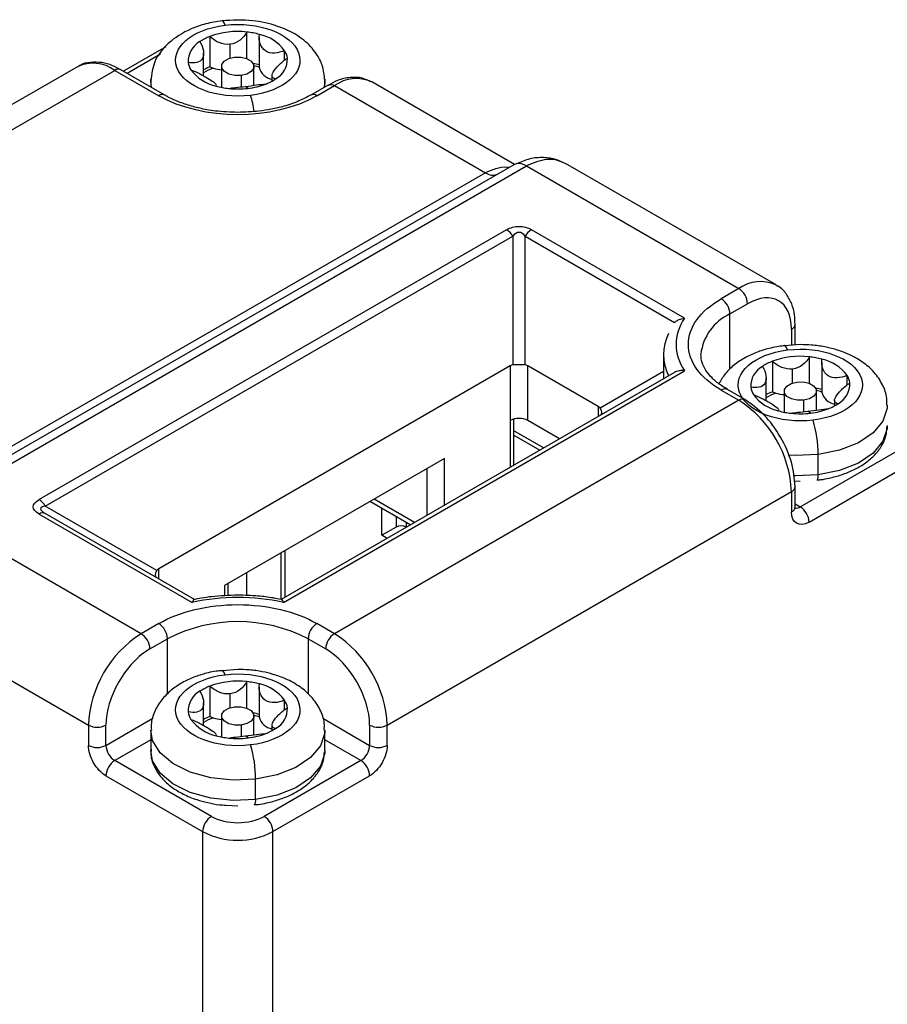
# Model space of a CAD drawing. Header units: millimetres. Extents: x 13 to 546, y 13 to 419.
# Tile 42 of 44: x 504 to 527, y 324 to 350. Entities that reach past the tile are written whole.
import ezdxf

# ---------------------------------------------------------------- set-up
doc = ezdxf.new("R2010")
doc.units = ezdxf.units.MM
doc.header["$LTSCALE"] = 2

msp = doc.modelspace()

# ---------------------------------------------------------------- linework, layer by layer
for p, q in [((510.1392, 349.1994), (510.1392, 349.9123)), ((509.1475, 349.7923), (509.1475, 348.9757)), ((509.6912, 349.2125), (509.6912, 349.5844)), ((510.4714, 349.7653), (510.4714, 348.9807)), ((507.9639, 349.513), (506.8325, 348.8599)), ((507.8199, 349.3172), (506.9302, 348.8035)), ((508.9794, 348.7361), (508.9794, 349.3443)), ((511.1532, 349.1567), (511.1532, 349.4125)), ((505.5967, 348.9824), (494.7544, 342.7233)), ((495.7543, 342.6242), (506.5966, 348.8834)), ((506.5966, 348.8834), (507.7751, 348.203)), ((507.9418, 348.2195), (506.7633, 348.8999)), ((509.4631, 348.9922), (509.4631, 348.4275)), ((509.9854, 348.7473), (509.9854, 348.4414)), ((510.3298, 348.4845), (510.3298, 348.9922)), ((510.8134, 348.7446), (510.8134, 348.5967)), ((507.5631, 348.6111), (507.5639, 348.6469)), ((507.5631, 348.6111), (507.5631, 348.4381)), ((507.5854, 348.4252), (507.5631, 348.6111)), ((509.3157, 348.4816), (509.3156, 348.4626)), ((509.3215, 348.461), (509.3215, 348.4816)), ((512.3225, 348.4917), (511.8511, 348.2195)), ((512.2291, 348.6442), (512.2298, 348.6111)), ((512.2298, 348.4381), (512.2298, 348.6111)), ((512.3186, 348.4893), (512.3225, 348.4917)), ((517.3183, 346.3636), (513.4891, 348.5742)), ((510.1701, 348.4021), (510.1017, 348.4544)), ((512.0178, 348.203), (512.4892, 348.4752)), ((512.4892, 348.4752), (516.5365, 346.1387)), ((516.5365, 346.1387), (500.5088, 336.886)), ((517.3008, 346.3545), (501.2731, 337.1019)), ((501.6064, 337.0689), (517.6342, 346.3216)), ((517.6342, 346.3216), (523.3315, 343.0326)), ((524.3314, 343.1316), (518.7485, 346.3545)), ((517.1056, 344.6129), (504.5662, 337.3741)), ((521.8802, 342.2414), (517.7722, 344.6129)), ((504.7329, 337.1981), (517.2722, 344.437)), ((517.2722, 344.437), (517.2722, 340.9854)), ((517.6056, 340.9854), (517.6056, 344.437)), ((517.6056, 344.437), (521.6069, 342.1271)), ((523.3315, 343.0326), (522.8601, 342.7604)), ((523.0958, 342.3522), (523.5672, 342.6243)), ((523.0958, 340.8707), (523.0958, 342.3522)), ((524.7457, 341.9438), (524.7457, 341.5121)), ((524.8433, 341.5355), (524.8433, 342.0798)), ((524.9814, 341.5316), (524.5623, 341.497)), ((521.3147, 341.2636), (521.3147, 340.6694)), ((525.2241, 340.491), (525.2241, 341.204)), ((517.2032, 340.964), (507.7751, 335.5213)), ((511.1187, 334.6177), (521.8802, 340.8302)), ((517.2032, 340.964), (517.2032, 339.4943)), ((519.5602, 339.8755), (517.6746, 340.964)), ((517.6746, 339.4943), (517.6746, 340.964)), ((524.2324, 341.0839), (524.2324, 340.2674)), ((524.7762, 340.5041), (524.7762, 340.876)), ((525.5564, 341.057), (525.5564, 340.2724)), ((521.6069, 340.7852), (511.0587, 334.6958)), ((521.3147, 340.8088), (519.6132, 339.8264)), ((524.0644, 340.0278), (524.0644, 340.6359)), ((526.2382, 340.4484), (526.2382, 340.7042)), ((522.8601, 340.3112), (523.3315, 340.0391)), ((523.4981, 340.0556), (523.0267, 340.3277)), ((523.3315, 340.0391), (512.4892, 333.7799)), ((524.5481, 340.2838), (524.5481, 339.7192)), ((525.0703, 340.039), (525.0703, 339.7331)), ((525.4147, 339.7761), (525.4147, 340.2838)), ((525.8984, 340.0362), (525.8984, 339.8883)), ((519.5602, 339.8755), (519.5602, 339.6036)), ((524.4006, 339.7733), (524.4005, 339.7543)), ((524.4064, 339.7526), (524.4064, 339.7733)), ((517.3008, 338.2993), (517.3008, 339.5334)), ((525.255, 339.6938), (525.1866, 339.746)), ((517.2032, 339.4943), (517.2032, 338.243)), ((518.5227, 339.0047), (517.6746, 339.4943)), ((527.3147, 339.3584), (527.3142, 339.3311)), ((518.098, 338.7595), (517.3008, 339.2197)), ((517.3008, 339.107), (518.0004, 338.7031)), ((515.4354, 338.4738), (509.5429, 335.0721)), ((515.4354, 337.2225), (515.4354, 338.4738)), ((524.9814, 337.1813), (527.5741, 338.678)), ((525.4602, 338.04), (525.4602, 338.5844)), ((514.964, 338.2016), (514.964, 336.9503)), ((525.2171, 336.773), (527.8098, 338.2698)), ((524.819, 337.8811), (524.9814, 337.8705)), ((524.8433, 337.1813), (524.8433, 337.7257)), ((513.9034, 331.3305), (524.7457, 337.5896)), ((524.7457, 337.5896), (524.7457, 337.0452)), ((507.7221, 335.4722), (504.7329, 337.1981)), ((513.4519, 337.3287), (514.5357, 336.703)), ((514.6333, 336.7594), (513.5496, 337.3851)), ((513.762, 336.4177), (513.762, 337.1497)), ((524.8433, 337.261), (524.9814, 337.1813)), ((507.3037, 333.7799), (501.6064, 337.0689)), ((504.5662, 336.9892), (508.6742, 334.6177)), ((504.6975, 337.0189), (504.6772, 337.0412)), ((508.7342, 334.6958), (504.7329, 337.0057)), ((514.1391, 336.932), (514.1391, 336.6354)), ((514.1391, 336.6354), (513.762, 336.4177)), ((514.4219, 336.6374), (514.4219, 336.7687)), ((513.9017, 336.337), (513.762, 336.4177)), ((511.0631, 334.6984), (511.0631, 335.9497)), ((511.1598, 336.0055), (511.1598, 334.7542)), ((507.7751, 335.2495), (507.7751, 335.5213)), ((510.1359, 334.8023), (510.1359, 335.4144)), ((509.5429, 335.0721), (509.5429, 334.7924)), ((509.6405, 334.7981), (509.6405, 335.1284)), ((500.5827, 334.394), (505.8895, 331.3305)), ((507.7751, 334.0521), (507.3037, 333.7799)), ((512.4892, 333.7799), (512.0178, 334.0521)), ((507.5394, 333.3717), (508.0108, 333.6438)), ((508.0108, 332.1624), (508.0108, 333.6438)), ((511.7821, 333.6438), (512.2535, 333.3717)), ((511.7821, 333.6438), (511.7821, 332.1613)), ((509.8964, 332.8232), (509.4774, 332.7886)), ((509.1475, 332.3756), (509.1475, 331.559)), ((510.1392, 331.7827), (510.1392, 332.4956)), ((509.6912, 331.7958), (509.6912, 332.1677)), ((510.4714, 332.3486), (510.4714, 331.564)), ((508.9794, 331.3194), (508.9794, 331.9276)), ((511.1532, 331.74), (511.1532, 331.9958)), ((505.8895, 331.3305), (505.8895, 330.7861)), ((506.3609, 330.7861), (507.6168, 331.5111)), ((506.3609, 330.7861), (506.3609, 331.3305)), ((509.4631, 331.5754), (509.4631, 331.0108)), ((509.9854, 331.3306), (509.9854, 331.0247)), ((510.3298, 331.0678), (510.3298, 331.5754)), ((510.8134, 331.3279), (510.8134, 331.18)), ((512.174, 331.5123), (513.432, 330.7861)), ((513.432, 331.3305), (513.432, 330.7861)), ((513.9034, 330.7861), (513.9034, 331.3305)), ((507.5631, 331.1944), (507.5631, 330.65)), ((509.3157, 331.0649), (509.3156, 331.0459)), ((509.3215, 331.0443), (509.3215, 331.0649)), ((512.2298, 330.65), (512.2298, 331.1944)), ((507.5631, 330.9358), (506.5966, 330.3779)), ((510.1701, 330.9854), (510.1017, 331.0377)), ((513.1963, 330.3779), (512.2298, 330.9358)), ((512.2298, 330.65), (512.2293, 330.6228)), ((509.1893, 328.8811), (506.5966, 330.3779)), ((513.1963, 330.3779), (510.6035, 328.8811)), ((506.3609, 329.9696), (508.9536, 328.4729)), ((510.3753, 329.3317), (510.3753, 329.8761)), ((510.8392, 328.4729), (513.432, 329.9696)), ((509.5677, 329.1836), (509.8964, 329.1621)), ((508.9536, 328.4729), (508.9536, 313.5029)), ((510.8392, 313.5029), (510.8392, 328.4729))]:
    msp.add_line(p, q)
at = {"flags": 128}
for points in [[(509.5544, 350.0971), (509.5277, 350.1602), (509.5021, 350.1998), (509.4784, 350.2146), (509.4743, 350.2146)], [(509.9854, 348.7473), (509.8163, 348.7463), (509.6594, 348.7827), (509.5386, 348.851), (509.4723, 348.9408), (509.4706, 349.0384), (509.5337, 349.129), (509.652, 349.1987), (509.8075, 349.237)], [(509.8075, 349.237), (509.9766, 349.238), (510.1334, 349.2016), (510.2542, 349.1333), (510.3205, 349.0435), (510.3223, 348.9459), (510.2592, 348.8553), (510.1409, 348.7856), (509.9854, 348.7473)], [(510.4714, 348.9807), (510.4714, 348.9766), (510.4717, 348.9687)], [(512.2298, 348.6111), (512.2262, 348.5369), (512.2075, 348.4252)], [(512.3225, 348.4917), (512.3225, 348.4917), (512.3582, 348.5049), (512.399, 348.5065), (512.4432, 348.4965), (512.4892, 348.4752)], [(517.3717, 346.3809), (517.3351, 346.3706), (517.3008, 346.3545)], [(524.6394, 341.3888), (524.6127, 341.4518), (524.587, 341.4915), (524.5633, 341.5063), (524.5611, 341.5064)], [(525.0703, 340.039), (524.9012, 340.038), (524.7444, 340.0744), (524.6236, 340.1427), (524.5573, 340.2325), (524.5555, 340.3301), (524.6186, 340.4206), (524.7369, 340.4903), (524.8925, 340.5286)], [(524.8925, 340.5286), (525.0615, 340.5296), (525.2184, 340.4932), (525.3392, 340.4249), (525.4055, 340.3351), (525.4072, 340.2375), (525.3442, 340.147), (525.2258, 340.0772), (525.0703, 340.039)], [(525.5564, 340.2724), (525.5564, 340.2682), (525.5567, 340.2603)], [(527.3147, 339.905), (527.3112, 339.8285), (527.1985, 339.483), (526.9348, 339.166), (526.5379, 338.8992), (526.035, 338.7009), (525.4602, 338.5844)], [(527.3142, 339.3311), (527.3112, 339.2842), (527.1985, 338.9386), (526.9348, 338.6216), (526.5379, 338.3549), (526.035, 338.1565), (525.4602, 338.04)], [(525.4602, 338.5844), (524.8529, 338.5578), (524.6523, 338.5692)], [(525.4602, 338.04), (524.8529, 338.0134), (524.7936, 338.0157)], [(509.5544, 332.6804), (509.5277, 332.7434), (509.5021, 332.7831), (509.4784, 332.7979), (509.4761, 332.798)], [(509.9854, 331.3306), (509.8163, 331.3296), (509.6594, 331.366), (509.5386, 331.4343), (509.4723, 331.5241), (509.4706, 331.6217), (509.5337, 331.7123), (509.652, 331.782), (509.8075, 331.8203)], [(509.8075, 331.8203), (509.9766, 331.8213), (510.1334, 331.7849), (510.2542, 331.7166), (510.3205, 331.6268), (510.3223, 331.5292), (510.2592, 331.4386), (510.1409, 331.3689), (509.9854, 331.3306)], [(510.4714, 331.564), (510.4714, 331.5599), (510.4717, 331.552)], [(510.3753, 329.8761), (509.7679, 329.8494), (509.1693, 329.9145), (508.6202, 330.0667), (508.1581, 330.2958), (507.8145, 330.5862), (507.6128, 330.918), (507.5631, 331.1921)], [(512.2298, 331.1966), (512.2262, 331.1202), (512.1136, 330.7746), (511.8498, 330.4577), (511.453, 330.1909), (510.95, 329.9925), (510.3753, 329.8761)], [(510.3753, 329.3317), (509.7679, 329.3051), (509.1693, 329.3701), (508.6202, 329.5224), (508.1581, 329.7515), (507.8145, 330.0418), (507.6128, 330.3736), (507.5631, 330.65)], [(512.2293, 330.6228), (512.2262, 330.5758), (512.1136, 330.2303), (511.8498, 329.9133), (511.453, 329.6465), (510.95, 329.4482), (510.3753, 329.3317)]]:
    msp.add_lwpolyline(points, dxfattribs=at)
for centre, radius, start, end in [((509.8945, 347.777), 2.1493, 83.46442, 110.33943), ((509.9223, 347.8417), 2.0819, 74.53843, 84.0198), ((510.2387, 348.7361), 1.1375, 36.48787, 77.89231), ((509.1697, 349.1244), 0.6036, 118.4257, 182.37149), ((509.6351, 348.524), 1.3588, 111.03132, 123.63971), ((510.7254, 349.1433), 0.5055, 7.74695, 32.17721), ((506.0135, 348.0928), 0.9824, 53.58586, 115.10368), ((509.0675, 349.1676), 0.5055, 187.74695, 212.17721), ((509.9399, 347.1008), 2.0043, 74.44829, 79.42904), ((509.95, 347.2488), 1.7973, 73.12543, 77.82276), ((510.6232, 349.1865), 0.6036, 298.4257, 2.37149), ((506.6942, 348.7471), 0.1677, 65.69288, 125.61758), ((509.5542, 349.5748), 1.1375, 216.48787, 257.89231), ((509.6762, 347.6173), 1.4577, 111.26464, 118.55299), ((509.682, 347.7008), 1.3172, 109.63871, 122.23383), ((509.4835, 349.735), 0.8303, 246.12939, 252.89698), ((509.5441, 349.9465), 1.0502, 253.12863, 265.57627), ((510.8906, 349.0682), 0.4305, 193.3571, 259.67259), ((509.9466, 350.3414), 1.9521, 276.57291, 290.97501), ((510.1577, 349.7869), 1.3588, 291.03132, 303.63971), ((513.0752, 347.6553), 1.0078, 65.75252, 125.55794), ((507.872, 348.0716), 0.1633, 63.78939, 126.40625), ((509.8706, 350.4692), 2.0819, 254.53843, 264.0198), ((509.8964, 350.6781), 2.2923, 263.92361, 276.85755), ((507.9104, 347.4606), 2.4469, 7.57239, 17.92871), ((511.9206, 348.0709), 0.164, 53.67031, 115.36312), ((517.4272, 346.0162), 0.3689, 55.86916, 98.64514), ((516.7318, 346.4112), 0.3353, 234.38183, 294.31395), ((516.8511, 344.2049), 0.4809, 28.85561, 58.04533), ((518.0267, 344.2049), 0.4809, 121.95467, 151.14439), ((523.9181, 342.2127), 1.0081, 66.09344, 125.58259), ((523.0554, 342.601), 0.5123, 2.60548, 57.39452), ((522.584, 342.3289), 0.5123, 2.60548, 57.39452), ((523.6517, 341.1277), 1.3448, 114.41825, 173.80668), ((524.6762, 342.0968), 0.1681, 294.41815, 353.80773), ((522.5892, 341.2636), 1.2737, 153.4556, 206.5444), ((524.9795, 339.0686), 2.1493, 83.46442, 110.33943), ((525.0072, 339.1334), 2.0819, 74.53843, 84.0198), ((525.3237, 340.0278), 1.1375, 36.48787, 77.89231), ((524.2547, 340.4161), 0.6036, 118.4257, 182.37149), ((524.7201, 339.8156), 1.3588, 111.03132, 123.63971), ((525.8103, 340.435), 0.5055, 7.74695, 32.17721), ((522.9577, 340.1749), 0.1677, 65.69288, 125.61758), ((524.1524, 340.4592), 0.5055, 187.74695, 212.17721), ((525.0249, 338.3924), 2.0043, 74.44829, 79.42904), ((525.035, 338.5405), 1.7973, 73.12543, 77.82276), ((525.7081, 340.4782), 0.6036, 298.4257, 2.37149), ((523.4282, 339.9119), 0.1598, 64.0346, 127.25429), ((521.6752, 337.4499), 3.0736, 2.60548, 57.39452), ((524.6391, 340.8664), 1.1375, 216.48787, 257.89231), ((524.7611, 338.909), 1.4577, 111.26464, 118.55299), ((524.767, 338.9925), 1.3172, 109.63871, 122.23383), ((524.5684, 341.0266), 0.8303, 246.12939, 252.89698), ((524.6291, 341.2381), 1.0502, 253.12863, 265.57627), ((525.9756, 340.3598), 0.4305, 193.3571, 259.67259), ((525.0316, 341.633), 1.9521, 276.57291, 290.97501), ((525.2427, 341.0786), 1.3588, 291.03132, 303.63971), ((517.4389, 339.0394), 0.5123, 62.60967, 117.39033), ((524.9556, 341.7608), 2.0819, 254.53843, 264.0198), ((524.9813, 341.9697), 2.2923, 263.92361, 276.85755), ((522.2771, 338.5823), 3.1831, 0.03885, 16.8595), ((525.2812, 338.0029), 0.1828, 324.73765, 11.7093), ((524.6765, 337.7423), 0.1677, 294.37563, 354.29401), ((504.3117, 336.9661), 0.4809, 28.85561, 58.04533), ((524.6765, 337.1979), 0.1676, 294.37466, 354.3052), ((524.8793, 337.3301), 0.1805, 258.12746, 304.45485), ((524.7053, 336.7497), 0.5123, 2.60548, 57.39452), ((504.6639, 336.8529), 0.1677, 65.68605, 125.61817), ((514.2805, 336.3625), 0.3074, 62.60967, 117.39033), ((507.4991, 333.6206), 0.5123, 2.60548, 57.39452), ((509.8964, 330.0046), 4.0987, 62.60967, 117.39033), ((512.2938, 333.6206), 0.5123, 122.60548, 177.39452), ((508.9599, 331.1907), 3.0736, 122.60548, 177.39452), ((507.0277, 333.3484), 0.5123, 2.60548, 57.39452), ((512.7652, 333.3484), 0.5123, 122.60548, 177.39452), ((510.8329, 331.1907), 3.0736, 2.60548, 57.39452), ((509.6351, 331.1073), 1.3588, 111.03132, 123.63971), ((509.8945, 330.3603), 2.1493, 83.46442, 110.33943), ((509.9223, 330.425), 2.0819, 74.53843, 84.0198), ((510.2387, 331.3194), 1.1375, 36.48787, 77.89231), ((509.1697, 331.7077), 0.6036, 118.4257, 182.37149), ((510.7254, 331.7266), 0.5055, 7.74695, 32.17721), ((509.0675, 331.7509), 0.5055, 187.74695, 212.17721), ((509.9399, 329.6841), 2.0043, 74.44829, 79.42904), ((509.95, 329.8321), 1.7973, 73.12543, 77.82276), ((510.6232, 331.7698), 0.6036, 298.4257, 2.37149), ((506.1252, 331.7854), 0.5123, 242.60967, 297.39033), ((509.5542, 332.1581), 1.1375, 216.48787, 257.89231), ((509.6762, 330.2006), 1.4577, 111.26464, 118.55299), ((509.682, 330.2841), 1.3172, 109.63871, 122.23383), ((509.4835, 332.3183), 0.8303, 246.12939, 252.89698), ((509.5441, 332.5298), 1.0502, 253.12863, 265.57627), ((510.8906, 331.6515), 0.4305, 193.3571, 259.67259), ((513.6677, 331.7854), 0.5123, 242.60967, 297.39033), ((509.9466, 332.9247), 1.9521, 276.57291, 290.97501), ((510.1577, 332.3702), 1.3588, 291.03132, 303.63971), ((509.8706, 333.0525), 2.0819, 254.53843, 264.0198), ((509.8964, 333.2614), 2.2923, 263.92361, 276.85755), ((507.1922, 329.8739), 3.1831, 0.03885, 16.8595), ((506.1252, 331.241), 0.5123, 242.60967, 297.39033), ((506.8726, 330.8094), 0.5123, 182.60548, 237.39452), ((512.9202, 330.8094), 0.5123, 302.60548, 357.39452), ((513.6677, 331.241), 0.5123, 242.60967, 297.39033), ((506.8726, 329.9463), 0.5123, 122.60548, 177.39452), ((512.9202, 329.9463), 0.5123, 2.60548, 57.39452), ((510.1963, 329.2946), 0.1828, 324.73765, 11.7093), ((509.4654, 328.4496), 0.5123, 122.60548, 177.39452), ((510.3275, 328.4496), 0.5123, 2.60548, 57.39452), ((509.8964, 330.2925), 2.0494, 242.60967, 297.39033)]:
    msp.add_arc(centre, radius, start, end)
for centre, major_axis, ratio, start_param, end_param in [((517.4389, 340.5558), (-0.2357, 0.4082), 0.5773346, 6.0213453, 6.2831447), ((517.4389, 340.9407), (0.3333, 0), 0.1546151, 1.0471976, 2.0943951), ((517.4389, 340.5558), (0.2357, 0.4082), 0.5773346, 0.0000406, 0.26184), ((519.3245, 339.4673), (0.2357, 0.4082), 0.5773346, 6.0214266, 6.2832259), ((519.3245, 339.8522), (0.322, -0.1859), 0.4640489, 6.0213507, 7.0685483), ((508.0108, 335.498), (0.322, 0.1859), 0.4640489, 2.3562297, 3.4034272), ((508.0108, 335.1131), (-0.2357, 0.4082), 0.5773346, 6.2831447, 6.5449441)]:
    msp.add_ellipse(centre, major_axis=major_axis, ratio=ratio, start_param=start_param, end_param=end_param)
for points, knots in [([(509.4743, 350.2146), (509.3281, 350.191), (509.0402, 350.1445), (508.5245, 349.9635), (508.013, 349.6405), (507.6335, 349.1532), (507.5856, 348.7841), (507.5631, 348.6109)], [0, 0, 0, 0, 0.1444809, 0.2844297, 0.5479105, 0.7879048, 1, 1, 1, 1]), ([(510.2385, 348.2138), (509.3382, 348.1048), (508.454, 348.4383), (508.0765, 349.4777), (508.6541, 349.9881), (509.5544, 350.0971)], [0, 0, 0, 0, 0.5, 0.5, 1, 1, 1, 1]), ([(512.2298, 348.6113), (512.2159, 348.7506), (512.1909, 349.0023), (511.9935, 349.3773), (511.6151, 349.7799), (511.0393, 350.0715), (510.2532, 350.2549), (509.7497, 350.2288), (509.4743, 350.2146)], [0, 0, 0, 0, 0.1316804, 0.2379555, 0.3836169, 0.6160803, 0.7900877, 1, 1, 1, 1]), ([(509.5544, 350.0971), (510.4547, 350.2061), (511.3389, 349.8726), (511.7164, 348.8332), (511.1388, 348.3228), (510.2385, 348.2138)], [0, 0, 0, 0, 0.5, 0.5, 1, 1, 1, 1]), ([(510.1392, 349.9123), (510.0952, 349.8304), (510.0348, 349.7559), (509.8828, 349.6382), (509.7908, 349.5964), (509.6912, 349.5844)], [0, 0, 0, 0, 0.5, 0.5, 1, 1, 1, 1]), ([(511.1532, 349.4125), (511.0617, 349.3758), (510.9695, 349.3522), (510.7931, 349.3439), (510.7093, 349.361), (510.5752, 349.4468), (510.5257, 349.5158), (510.4715, 349.6726), (510.4651, 349.7603), (510.4773, 349.8483)], [0, 0, 0, 0, 0.25, 0.25, 0.5, 0.5, 0.75, 0.75, 1, 1, 1, 1]), ([(508.8824, 349.6552), (508.93, 349.5746), (508.9617, 349.4905), (508.9862, 349.3304), (508.9777, 349.2551), (508.9156, 349.1448), (508.8617, 349.1104), (508.7297, 349.081), (508.6514, 349.084), (508.5666, 349.0994)], [0, 0, 0, 0, 0.25, 0.25, 0.5, 0.5, 0.75, 0.75, 1, 1, 1, 1]), ([(509.6912, 349.5844), (509.5916, 349.5723), (509.4902, 349.5906), (509.3043, 349.6674), (509.22, 349.7245), (509.1475, 349.7923)], [0, 0, 0, 0, 0.5, 0.5, 1, 1, 1, 1]), ([(506.7628, 348.8958), (506.6876, 348.937), (506.5184, 349.0296), (506.2429, 349.1039), (505.9469, 349.1082), (505.7209, 349.0656), (505.6242, 348.9904), (505.6073, 348.9772)], [0, 0, 0, 0, 0.1933123, 0.435219, 0.6843201, 0.9447715, 1, 1, 1, 1]), ([(510.9105, 348.6557), (510.8629, 348.6653), (510.8311, 348.683), (510.8067, 348.7417), (510.8152, 348.7839), (510.8773, 348.8937), (510.9312, 348.9612), (511.0631, 349.092), (511.1415, 349.1558), (511.2262, 349.2115)], [0, 0, 0, 0, 0.25, 0.25, 0.5, 0.5, 0.75, 0.75, 1, 1, 1, 1]), ([(508.6397, 348.8984), (508.7167, 348.8695), (508.7933, 348.8352), (508.9071, 348.7775), (508.9439, 348.7577), (509.0153, 348.7176), (509.0503, 348.697), (509.1466, 348.6384), (509.2017, 348.6023), (509.2808, 348.5434), (509.3055, 348.5199), (509.3158, 348.5003)], [0, 0, 0, 0, 0.25, 0.25, 0.375, 0.375, 0.5, 0.5, 0.75, 0.75, 1, 1, 1, 1]), ([(510.1017, 348.4544), (510.2013, 348.4664), (510.3027, 348.4813), (510.4885, 348.506), (510.5728, 348.5154), (510.6454, 348.5186)], [0, 0, 0, 0, 0.5, 0.5, 1, 1, 1, 1]), ([(513.4591, 348.576), (513.3884, 348.6128), (513.2195, 348.7008), (512.909, 348.7042), (512.5977, 348.6386), (512.4064, 348.5292), (512.3236, 348.4818)], [0, 0, 0, 0, 0.2084645, 0.4979795, 0.7827279, 1, 1, 1, 1]), ([(509.8964, 347.7569), (509.6951, 347.7638), (509.4126, 347.7734), (509.0135, 347.8359), (508.6906, 347.9079), (508.3441, 348.0235), (508.0917, 348.1303), (507.9747, 348.2044), (507.9472, 348.2218)], [0, 0, 0, 0, 0.274702, 0.3854127, 0.5663151, 0.7494863, 0.941119, 1, 1, 1, 1]), ([(509.6537, 348.3986), (509.6977, 348.4095), (509.7581, 348.4176), (509.9101, 348.4338), (510.0021, 348.4423), (510.1017, 348.4544)], [0, 0, 0, 0, 0.5, 0.5, 1, 1, 1, 1]), ([(511.8495, 348.2204), (511.7483, 348.1663), (511.5329, 348.0512), (511.1691, 347.9269), (510.8045, 347.8399), (510.3934, 347.7734), (510.0872, 347.7632), (509.8964, 347.7569)], [0, 0, 0, 0, 0.1957895, 0.4167132, 0.5820061, 0.7394905, 1, 1, 1, 1]), ([(518.7485, 346.3546), (518.6478, 346.404), (518.4449, 346.5038), (518.0933, 346.5576), (517.7242, 346.5304), (517.4892, 346.4307), (517.3715, 346.3809)], [0, 0, 0, 0, 0.2454644, 0.4947823, 0.7471915, 1, 1, 1, 1]), ([(518.7484, 346.3545), (518.6569, 346.3974), (518.4782, 346.481), (518.0985, 346.5172), (517.8173, 346.3987), (517.6342, 346.3216)], [0, 0, 0, 0, 0.2684757, 0.5235737, 1, 1, 1, 1]), ([(516.5365, 346.1387), (516.6276, 346.1813), (516.8119, 346.2676), (517.034, 346.307), (517.1558, 346.287), (517.1777, 346.2834)], [0, 0, 0, 0, 0.445093, 0.9002367, 1, 1, 1, 1]), ([(517.1056, 344.6129), (517.2065, 344.6712), (517.3226, 344.7022), (517.5553, 344.7022), (517.6713, 344.6712), (517.7722, 344.6129)], [0, 0, 0, 0, 0.5, 0.5, 1, 1, 1, 1]), ([(517.6056, 344.437), (517.555, 344.505), (517.4971, 344.5412), (517.3807, 344.5412), (517.3228, 344.505), (517.2722, 344.437)], [0, 0, 0, 0, 0.5, 0.5, 1, 1, 1, 1]), ([(524.8395, 342.0782), (524.8376, 342.164), (524.8333, 342.357), (524.7597, 342.6326), (524.6157, 342.8916), (524.4622, 343.068), (524.3446, 343.1153), (524.3208, 343.1248)], [0, 0, 0, 0, 0.1914149, 0.4307084, 0.6771185, 0.9347564, 1, 1, 1, 1]), ([(522.8601, 340.3112), (522.2975, 340.636), (521.9814, 341.0765), (521.9814, 341.9951), (522.2975, 342.4357), (522.8601, 342.7604)], [0, 0, 0, 0, 0.5, 0.5, 1, 1, 1, 1]), ([(521.6069, 342.1271), (521.6188, 342.1365), (521.6436, 342.1561), (521.6867, 342.1818), (521.7381, 342.2061), (521.8031, 342.2287), (521.8525, 342.2369), (521.8802, 342.2414)], [0, 0, 0, 0, 0.1544546, 0.3208386, 0.4994085, 0.7190707, 1, 1, 1, 1]), ([(524.5623, 341.497), (524.5095, 341.4938), (524.3812, 341.4861), (524.1407, 341.4306), (523.8408, 341.3431), (523.5159, 341.1968), (523.2186, 341.0032), (522.9635, 340.7687), (522.8506, 340.5754), (522.7971, 340.4837)], [0, 0, 0, 0, 0.0678609, 0.1648196, 0.3245419, 0.4870766, 0.659985, 0.8386439, 1, 1, 1, 1]), ([(525.3234, 339.5054), (524.4231, 339.3965), (523.539, 339.7299), (523.1614, 340.7694), (523.7391, 341.2798), (524.6394, 341.3888)], [0, 0, 0, 0, 0.5, 0.5, 1, 1, 1, 1]), ([(524.6394, 341.3888), (525.5396, 341.4977), (526.4238, 341.1643), (526.8014, 340.1248), (526.2237, 339.6144), (525.3234, 339.5054)], [0, 0, 0, 0, 0.5, 0.5, 1, 1, 1, 1]), ([(527.2995, 339.9063), (527.3025, 339.9674), (527.3118, 340.1575), (527.1957, 340.4687), (526.9742, 340.7987), (526.6575, 341.0737), (526.3022, 341.2709), (525.9533, 341.3979), (525.6241, 341.4774), (525.3046, 341.5235), (525.0826, 341.529), (524.9814, 341.5316)], [0, 0, 0, 0, 0.0625929, 0.1945407, 0.3309538, 0.4683082, 0.6109797, 0.7193465, 0.8085472, 0.9126603, 1, 1, 1, 1]), ([(523.0321, 340.33), (522.9651, 340.369), (522.8008, 340.4645), (522.6028, 340.6391), (522.437, 340.843), (522.3322, 341.0567), (522.3215, 341.1968), (522.3158, 341.2704)], [0, 0, 0, 0, 0.1381475, 0.3387233, 0.5437901, 0.7603074, 1, 1, 1, 1]), ([(525.2241, 341.204), (525.1801, 341.1221), (525.1197, 341.0476), (524.9677, 340.9299), (524.8758, 340.8881), (524.7762, 340.876)], [0, 0, 0, 0, 0.5, 0.5, 1, 1, 1, 1]), ([(526.2382, 340.7042), (526.1466, 340.6675), (526.0544, 340.6439), (525.8781, 340.6356), (525.7942, 340.6527), (525.6602, 340.7385), (525.6106, 340.8075), (525.5565, 340.9642), (525.5501, 341.052), (525.5622, 341.1399)], [0, 0, 0, 0, 0.25, 0.25, 0.5, 0.5, 0.75, 0.75, 1, 1, 1, 1]), ([(521.8802, 340.8302), (521.8611, 340.832), (521.8254, 340.8353), (521.7768, 340.8338), (521.7229, 340.8275), (521.6646, 340.814), (521.6254, 340.7944), (521.6069, 340.7852)], [0, 0, 0, 0, 0.19423672, 0.3612142, 0.50095563, 0.76401139, 1, 1, 1, 1]), ([(523.9673, 340.9469), (524.0149, 340.8662), (524.0467, 340.7822), (524.0711, 340.622), (524.0626, 340.5468), (524.0005, 340.4365), (523.9466, 340.402), (523.8147, 340.3727), (523.7363, 340.3757), (523.6516, 340.3911)], [0, 0, 0, 0, 0.25, 0.25, 0.5, 0.5, 0.75, 0.75, 1, 1, 1, 1]), ([(524.7762, 340.876), (524.6766, 340.864), (524.5751, 340.8822), (524.3893, 340.959), (524.305, 341.0161), (524.2324, 341.0839)], [0, 0, 0, 0, 0.5, 0.5, 1, 1, 1, 1]), ([(521.3148, 340.6694), (521.3148, 340.6667), (521.3144, 340.6435), (521.3158, 340.6238), (521.3176, 340.6202), (521.3185, 340.6186)], [0, 0, 0, 0, 0.0644107, 0.5584036, 1, 1, 1, 1]), ([(525.9954, 339.9473), (525.9479, 339.957), (525.9161, 339.9747), (525.8916, 340.0333), (525.9001, 340.0755), (525.9623, 340.1853), (526.0161, 340.2529), (526.1481, 340.3837), (526.2264, 340.4474), (526.3112, 340.5031)], [0, 0, 0, 0, 0.25, 0.25, 0.5, 0.5, 0.75, 0.75, 1, 1, 1, 1]), ([(524.8433, 337.7257), (524.8231, 337.9409), (524.7827, 338.3713), (524.4716, 339.0644), (524.0269, 339.6803), (523.6744, 339.9305), (523.4981, 340.0556)], [0, 0, 0, 0, 0.2499995, 0.4999993, 0.7499995, 1, 1, 1, 1]), ([(523.7246, 340.19), (523.8016, 340.1612), (523.8782, 340.1269), (523.9921, 340.0691), (524.0289, 340.0493), (524.1003, 340.0092), (524.1353, 339.9886), (524.2316, 339.93), (524.2867, 339.8939), (524.3657, 339.835), (524.3904, 339.8115), (524.4007, 339.792)], [0, 0, 0, 0, 0.25, 0.25, 0.375, 0.375, 0.5, 0.5, 0.75, 0.75, 1, 1, 1, 1]), ([(525.1866, 339.746), (525.2862, 339.7581), (525.3876, 339.7729), (525.5735, 339.7977), (525.6578, 339.807), (525.7303, 339.8103)], [0, 0, 0, 0, 0.5, 0.5, 1, 1, 1, 1]), ([(524.7386, 339.6903), (524.7826, 339.7011), (524.8431, 339.7093), (524.995, 339.7254), (525.087, 339.734), (525.1866, 339.746)], [0, 0, 0, 0, 0.5, 0.5, 1, 1, 1, 1]), ([(525.4297, 337.9037), (525.4653, 337.9058), (525.5758, 337.9122), (525.7982, 337.9597), (526.0956, 338.0373), (526.4156, 338.1671), (526.7086, 338.3345), (526.9642, 338.5439), (527.1628, 338.7957), (527.2907, 339.0615), (527.2991, 339.2451), (527.3027, 339.3238)], [0, 0, 0, 0, 0.0350849, 0.1089653, 0.2298594, 0.3525551, 0.4820624, 0.6156026, 0.7526314, 0.8939351, 1, 1, 1, 1]), ([(504.5662, 336.9892), (504.4653, 337.0475), (504.4115, 337.1145), (504.4115, 337.2488), (504.4653, 337.3158), (504.5662, 337.3741)], [0, 0, 0, 0, 0.5, 0.5, 1, 1, 1, 1]), ([(504.7329, 337.1981), (504.6487, 337.1884), (504.604, 337.1653), (504.604, 337.0981), (504.6487, 337.0543), (504.7329, 337.0057)], [0, 0, 0, 0, 0.5, 0.5, 1, 1, 1, 1]), ([(524.8473, 337.1332), (524.8481, 337.1325), (524.855, 337.1263), (524.8431, 337.143), (524.844, 337.1727), (524.8443, 337.1835)], [0, 0, 0, 0, 0.0739102, 0.6645182, 1, 1, 1, 1]), ([(509.8964, 334.8129), (509.6613, 334.8048), (509.3311, 334.7935), (508.9407, 334.7405), (508.787, 334.7065), (508.7224, 334.6922)], [0, 0, 0, 0, 0.5893899, 0.8275412, 1, 1, 1, 1]), ([(511.0593, 334.696), (510.9891, 334.7105), (510.7861, 334.7524), (510.3972, 334.7994), (510.0766, 334.8081), (509.8964, 334.8129)], [0, 0, 0, 0, 0.1877847, 0.5436239, 1, 1, 1, 1]), ([(507.7751, 334.0521), (508.3377, 334.3769), (509.1008, 334.5593), (510.6921, 334.5593), (511.4552, 334.3769), (512.0178, 334.0521)], [0, 0, 0, 0, 0.5, 0.5, 1, 1, 1, 1]), ([(508.7342, 334.6958), (508.7312, 334.6968), (508.725, 334.6989), (508.714, 334.6929), (508.7018, 334.6787), (508.6883, 334.6547), (508.679, 334.6304), (508.6742, 334.6177)], [0, 0, 0, 0, 0.16331643, 0.34501656, 0.54513826, 0.76355018, 1, 1, 1, 1]), ([(511.0587, 334.6958), (511.0614, 334.6968), (511.0671, 334.6988), (511.0769, 334.694), (511.0883, 334.682), (511.1024, 334.659), (511.1128, 334.6326), (511.1187, 334.6177)], [0, 0, 0, 0, 0.15445464, 0.32083857, 0.49940847, 0.71907067, 1, 1, 1, 1]), ([(507.5394, 333.3717), (507.2269, 333.1913), (506.9271, 332.8748), (506.4851, 332.1092), (506.3609, 331.6914), (506.3609, 331.3305)], [0, 0, 0, 0, 0.5, 0.5, 1, 1, 1, 1]), ([(509.4774, 332.7886), (509.4245, 332.7854), (509.2963, 332.7777), (509.0558, 332.7222), (508.7558, 332.6348), (508.4312, 332.4883), (508.1326, 332.2955), (507.8721, 332.0484), (507.6775, 331.7459), (507.5675, 331.4487), (507.5755, 331.2586), (507.5783, 331.1909)], [0, 0, 0, 0, 0.0518144, 0.1258461, 0.2478001, 0.3719016, 0.5039237, 0.6403365, 0.7793347, 0.9213084, 1, 1, 1, 1]), ([(510.2385, 330.7971), (509.3382, 330.6881), (508.454, 331.0216), (508.0765, 332.061), (508.6541, 332.5714), (509.5544, 332.6804)], [0, 0, 0, 0, 0.5, 0.5, 1, 1, 1, 1]), ([(509.5544, 332.6804), (510.4547, 332.7894), (511.3389, 332.4559), (511.7164, 331.4165), (511.1388, 330.9061), (510.2385, 330.7971)], [0, 0, 0, 0, 0.5, 0.5, 1, 1, 1, 1]), ([(512.2146, 331.1979), (512.2176, 331.2591), (512.2269, 331.4492), (512.1107, 331.7604), (511.8893, 332.0904), (511.5725, 332.3653), (511.2173, 332.5626), (510.8684, 332.6896), (510.5391, 332.7691), (510.2196, 332.8151), (509.9977, 332.8207), (509.8964, 332.8232)], [0, 0, 0, 0, 0.0625929, 0.1945407, 0.3309538, 0.4683082, 0.6109797, 0.7193465, 0.8085472, 0.9126603, 1, 1, 1, 1]), ([(509.6912, 332.1677), (509.5916, 332.1556), (509.4902, 332.1739), (509.3043, 332.2507), (509.22, 332.3078), (509.1475, 332.3756)], [0, 0, 0, 0, 0.5, 0.5, 1, 1, 1, 1]), ([(510.1392, 332.4956), (510.0952, 332.4137), (510.0348, 332.3392), (509.8828, 332.2215), (509.7908, 332.1797), (509.6912, 332.1677)], [0, 0, 0, 0, 0.5, 0.5, 1, 1, 1, 1]), ([(511.1532, 331.9958), (511.0617, 331.9591), (510.9695, 331.9355), (510.7931, 331.9272), (510.7093, 331.9443), (510.5752, 332.0301), (510.5257, 332.0991), (510.4715, 332.2559), (510.4651, 332.3436), (510.4773, 332.4316)], [0, 0, 0, 0, 0.25, 0.25, 0.5, 0.5, 0.75, 0.75, 1, 1, 1, 1]), ([(508.8824, 332.2385), (508.93, 332.1579), (508.9617, 332.0738), (508.9862, 331.9137), (508.9777, 331.8384), (508.9156, 331.7281), (508.8617, 331.6936), (508.7297, 331.6643), (508.6514, 331.6673), (508.5666, 331.6827)], [0, 0, 0, 0, 0.25, 0.25, 0.5, 0.5, 0.75, 0.75, 1, 1, 1, 1]), ([(510.9105, 331.239), (510.8629, 331.2486), (510.8311, 331.2663), (510.8067, 331.325), (510.8152, 331.3672), (510.8773, 331.477), (510.9312, 331.5445), (511.0631, 331.6753), (511.1415, 331.7391), (511.2262, 331.7948)], [0, 0, 0, 0, 0.25, 0.25, 0.5, 0.5, 0.75, 0.75, 1, 1, 1, 1]), ([(508.6397, 331.4817), (508.7167, 331.4528), (508.7933, 331.4185), (508.9071, 331.3608), (508.9439, 331.341), (509.0153, 331.3009), (509.0503, 331.2803), (509.1466, 331.2217), (509.2017, 331.1856), (509.2808, 331.1267), (509.3055, 331.1032), (509.3158, 331.0836)], [0, 0, 0, 0, 0.25, 0.25, 0.375, 0.375, 0.5, 0.5, 0.75, 0.75, 1, 1, 1, 1]), ([(510.1017, 331.0377), (510.2013, 331.0497), (510.3027, 331.0646), (510.4885, 331.0893), (510.5728, 331.0987), (510.6454, 331.1019)], [0, 0, 0, 0, 0.5, 0.5, 1, 1, 1, 1]), ([(509.6537, 330.9819), (509.6977, 330.9928), (509.7581, 331.0009), (509.9101, 331.0171), (510.0021, 331.0256), (510.1017, 331.0377)], [0, 0, 0, 0, 0.5, 0.5, 1, 1, 1, 1]), ([(506.3609, 329.9696), (506.2359, 330.0418), (506.116, 330.1684), (505.9392, 330.4746), (505.8895, 330.6417), (505.8895, 330.7861)], [0, 0, 0, 0, 0.5, 0.5, 1, 1, 1, 1]), ([(507.5752, 330.6846), (507.5708, 330.6522), (507.5492, 330.4941), (507.641, 330.2197), (507.8389, 329.9095), (508.1116, 329.6646), (508.4322, 329.4715), (508.7613, 329.336), (509.0909, 329.2471), (509.3504, 329.1942), (509.5135, 329.1863), (509.5677, 329.1836)], [0, 0, 0, 0, 0.0410649, 0.2009308, 0.3482938, 0.4909139, 0.6197536, 0.7512773, 0.8500664, 0.9500715, 1, 1, 1, 1]), ([(510.3448, 329.1954), (510.3804, 329.1974), (510.4908, 329.2039), (510.7132, 329.2513), (511.0106, 329.3289), (511.3306, 329.4588), (511.6236, 329.6262), (511.8792, 329.8356), (512.0779, 330.0873), (512.2058, 330.3532), (512.2141, 330.5368), (512.2177, 330.6155)], [0, 0, 0, 0, 0.0350849, 0.1089653, 0.2298594, 0.3525551, 0.4820624, 0.6156026, 0.7526314, 0.8939351, 1, 1, 1, 1]), ([(513.9034, 330.7861), (513.9034, 330.6417), (513.8537, 330.4746), (513.6769, 330.1684), (513.557, 330.0418), (513.432, 329.9696)], [0, 0, 0, 0, 0.5, 0.5, 1, 1, 1, 1])]:
    msp.add_open_spline(points, degree=3, knots=knots)
for points in [[(512.0178, 348.203), (510.847, 347.5271), (508.9459, 347.5271), (507.7751, 348.203)], [(524.7457, 341.9438), (524.7457, 342.6949), (524.2176, 342.9998), (523.5672, 342.6243)], [(521.8802, 342.2414), (521.5707, 341.788), (521.5707, 341.2836), (521.8802, 340.8302)], [(525.2171, 336.773), (524.9569, 336.6228), (524.7457, 336.7448), (524.7457, 337.0452)], [(511.1187, 334.6177), (510.3333, 334.7964), (509.4596, 334.7964), (508.6742, 334.6177)], [(513.432, 331.3305), (513.432, 332.0816), (512.9039, 332.9962), (512.2535, 333.3717)], [(509.1893, 328.8811), (509.5796, 328.6558), (510.2133, 328.6558), (510.6035, 328.8811)]]:
    msp.add_open_spline(points, degree=3)

doc.saveas('drawing.dxf')
